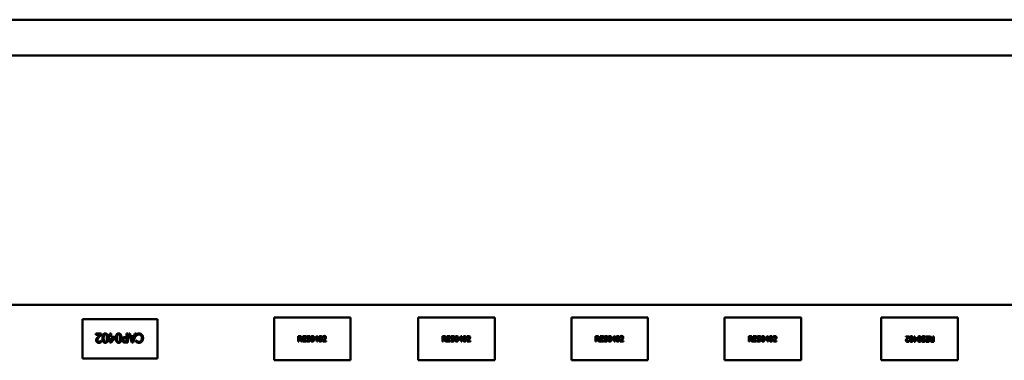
# Model space of a CAD drawing. Header units: inches. Extents: x -32 to 29.2, y -14.4 to 22.6.
# Tile 115 of 256: x -7.579 to -7.027, y -3.485 to -3.293. Entities that reach past the tile are written whole.
import ezdxf

# ---------------------------------------------------------------- set-up
doc = ezdxf.new("R2010")
doc.units = ezdxf.units.IN
doc.header["$MEASUREMENT"] = 0
doc.layers.add('Visible (ANSI)', color=7, linetype='Continuous', lineweight=50)

msp = doc.modelspace()

# ---------------------------------------------------------------- linework, layer by layer
at = {"layer": 'Visible (ANSI)'}
for p, q in [((-16.01288, -3.2934), (-5.02537, -3.2934)), ((-5.02537, -3.3134), (-16.01288, -3.3134)), ((-27.8004, -3.4534), (-5.02537, -3.4534)), ((-7.4366, -3.46057), (-7.3936, -3.46057)), ((-7.4366, -3.48457), (-7.4366, -3.46057)), ((-7.3936, -3.46057), (-7.3936, -3.48457)), ((-7.3556, -3.46057), (-7.3126, -3.46057)), ((-7.3556, -3.48457), (-7.3556, -3.46057)), ((-7.3126, -3.46057), (-7.3126, -3.48457)), ((-7.2696, -3.46057), (-7.2266, -3.46057)), ((-7.2696, -3.48457), (-7.2696, -3.46057)), ((-7.2266, -3.46057), (-7.2266, -3.48457)), ((-7.1836, -3.46057), (-7.1406, -3.46057)), ((-7.1836, -3.48457), (-7.1836, -3.46057)), ((-7.1406, -3.46057), (-7.1406, -3.48457)), ((-7.0956, -3.48457), (-7.0956, -3.46057)), ((-7.0956, -3.46057), (-7.0526, -3.46057)), ((-7.0526, -3.46057), (-7.0526, -3.48457)), ((-7.5441, -3.48357), (-7.5441, -3.46157)), ((-7.5441, -3.46157), (-7.5021, -3.46157)), ((-7.5021, -3.46157), (-7.5021, -3.48357)), ((-7.53669, -3.46962), (-7.5336, -3.46962)), ((-7.53669, -3.4702), (-7.53669, -3.46962)), ((-7.53423, -3.4702), (-7.53669, -3.4702)), ((-7.5336, -3.46962), (-7.5336, -3.47033)), ((-7.52932, -3.47134), (-7.52872, -3.47134)), ((-7.52932, -3.47188), (-7.52932, -3.47134)), ((-7.52872, -3.47188), (-7.52932, -3.47188)), ((-7.52872, -3.46962), (-7.52808, -3.46962)), ((-7.52872, -3.47134), (-7.52872, -3.46962)), ((-7.52872, -3.47462), (-7.52872, -3.47188)), ((-7.52587, -3.47205), (-7.52811, -3.47462)), ((-7.52808, -3.46962), (-7.52808, -3.47134)), ((-7.52808, -3.47134), (-7.52587, -3.47134)), ((-7.52808, -3.47188), (-7.52808, -3.47383)), ((-7.5264, -3.47188), (-7.52808, -3.47188)), ((-7.52808, -3.47383), (-7.5264, -3.47188)), ((-7.52587, -3.47134), (-7.52587, -3.47205)), ((-7.51992, -3.47149), (-7.51936, -3.47149)), ((-7.51936, -3.47205), (-7.51982, -3.47205)), ((-7.51936, -3.46962), (-7.5187, -3.46962)), ((-7.51936, -3.47149), (-7.51936, -3.46962)), ((-7.51936, -3.47405), (-7.51936, -3.47205)), ((-7.5187, -3.46962), (-7.5187, -3.47462)), ((-7.51654, -3.47462), (-7.51822, -3.46962)), ((-7.51822, -3.46962), (-7.51752, -3.46962)), ((-7.51752, -3.46962), (-7.51707, -3.47102)), ((-7.51707, -3.47102), (-7.51516, -3.47102)), ((-7.51534, -3.47159), (-7.51689, -3.47159)), ((-7.51689, -3.47159), (-7.51611, -3.47394)), ((-7.51611, -3.47394), (-7.51534, -3.47159)), ((-7.51403, -3.46962), (-7.51572, -3.47462)), ((-7.51516, -3.47102), (-7.51471, -3.46962)), ((-7.51471, -3.46962), (-7.51403, -3.46962)), ((-7.51395, -3.47076), (-7.51395, -3.46996)), ((-7.5139, -3.47076), (-7.51395, -3.47076)), ((-7.42303, -3.471), (-7.42226, -3.471)), ((-7.42303, -3.474), (-7.42303, -3.471)), ((-7.42224, -3.47134), (-7.42264, -3.47134)), ((-7.42264, -3.47134), (-7.42264, -3.47247)), ((-7.42047, -3.474), (-7.42047, -3.471)), ((-7.42047, -3.471), (-7.4186, -3.471)), ((-7.4186, -3.47135), (-7.42008, -3.47135)), ((-7.42008, -3.47135), (-7.42008, -3.47217)), ((-7.42008, -3.47217), (-7.4187, -3.47217)), ((-7.4187, -3.47217), (-7.4187, -3.47253)), ((-7.4186, -3.471), (-7.4186, -3.47135)), ((-7.41639, -3.47161), (-7.41641, -3.47161)), ((-7.41639, -3.47114), (-7.41639, -3.47161)), ((-7.41384, -3.47254), (-7.41249, -3.471)), ((-7.41251, -3.47147), (-7.41352, -3.47264)), ((-7.41251, -3.47264), (-7.41251, -3.47147)), ((-7.41249, -3.471), (-7.41212, -3.471)), ((-7.41212, -3.471), (-7.41212, -3.47264)), ((-7.40913, -3.47154), (-7.40913, -3.47111)), ((-7.40911, -3.47154), (-7.40913, -3.47154)), ((-7.34203, -3.471), (-7.34126, -3.471)), ((-7.34203, -3.474), (-7.34203, -3.471)), ((-7.34124, -3.47134), (-7.34164, -3.47134)), ((-7.34164, -3.47134), (-7.34164, -3.47247)), ((-7.33947, -3.474), (-7.33947, -3.471)), ((-7.33947, -3.471), (-7.3376, -3.471)), ((-7.3376, -3.47135), (-7.33908, -3.47135)), ((-7.33908, -3.47135), (-7.33908, -3.47217)), ((-7.33908, -3.47217), (-7.3377, -3.47217)), ((-7.3377, -3.47217), (-7.3377, -3.47253)), ((-7.3376, -3.471), (-7.3376, -3.47135)), ((-7.33539, -3.47161), (-7.33541, -3.47161)), ((-7.33539, -3.47114), (-7.33539, -3.47161)), ((-7.33284, -3.47254), (-7.33149, -3.471)), ((-7.33151, -3.47147), (-7.33252, -3.47264)), ((-7.33151, -3.47264), (-7.33151, -3.47147)), ((-7.33149, -3.471), (-7.33112, -3.471)), ((-7.33112, -3.471), (-7.33112, -3.47264)), ((-7.32813, -3.47154), (-7.32813, -3.47111)), ((-7.32811, -3.47154), (-7.32813, -3.47154)), ((-7.25603, -3.471), (-7.25526, -3.471)), ((-7.25603, -3.474), (-7.25603, -3.471)), ((-7.25524, -3.47134), (-7.25564, -3.47134)), ((-7.25564, -3.47134), (-7.25564, -3.47247)), ((-7.25347, -3.474), (-7.25347, -3.471)), ((-7.25347, -3.471), (-7.2516, -3.471)), ((-7.2516, -3.47135), (-7.25308, -3.47135)), ((-7.25308, -3.47135), (-7.25308, -3.47217)), ((-7.25308, -3.47217), (-7.2517, -3.47217)), ((-7.2517, -3.47217), (-7.2517, -3.47253)), ((-7.2516, -3.471), (-7.2516, -3.47135)), ((-7.24939, -3.47161), (-7.24941, -3.47161)), ((-7.24939, -3.47114), (-7.24939, -3.47161)), ((-7.24684, -3.47254), (-7.24549, -3.471)), ((-7.24551, -3.47147), (-7.24652, -3.47264)), ((-7.24551, -3.47264), (-7.24551, -3.47147)), ((-7.24549, -3.471), (-7.24512, -3.471)), ((-7.24512, -3.471), (-7.24512, -3.47264)), ((-7.24213, -3.47154), (-7.24213, -3.47111)), ((-7.24211, -3.47154), (-7.24213, -3.47154)), ((-7.17003, -3.471), (-7.16926, -3.471)), ((-7.17003, -3.474), (-7.17003, -3.471)), ((-7.16924, -3.47134), (-7.16964, -3.47134)), ((-7.16964, -3.47134), (-7.16964, -3.47247)), ((-7.16747, -3.474), (-7.16747, -3.471)), ((-7.16747, -3.471), (-7.1656, -3.471)), ((-7.1656, -3.47135), (-7.16708, -3.47135)), ((-7.16708, -3.47135), (-7.16708, -3.47217)), ((-7.16708, -3.47217), (-7.1657, -3.47217)), ((-7.1657, -3.47217), (-7.1657, -3.47253)), ((-7.1656, -3.471), (-7.1656, -3.47135)), ((-7.16339, -3.47161), (-7.16341, -3.47161)), ((-7.16339, -3.47114), (-7.16339, -3.47161)), ((-7.16084, -3.47254), (-7.15949, -3.471)), ((-7.15951, -3.47147), (-7.16052, -3.47264)), ((-7.15951, -3.47264), (-7.15951, -3.47147)), ((-7.15949, -3.471), (-7.15912, -3.471)), ((-7.15912, -3.471), (-7.15912, -3.47264)), ((-7.15613, -3.47154), (-7.15613, -3.47111)), ((-7.15611, -3.47154), (-7.15613, -3.47154)), ((-7.08186, -3.47114), (-7.08001, -3.47114)), ((-7.08186, -3.47149), (-7.08186, -3.47114)), ((-7.08039, -3.47149), (-7.08186, -3.47149)), ((-7.08001, -3.47114), (-7.08001, -3.47157)), ((-7.07744, -3.47217), (-7.07708, -3.47217)), ((-7.07744, -3.4725), (-7.07744, -3.47217)), ((-7.07708, -3.47114), (-7.07669, -3.47114)), ((-7.07708, -3.47217), (-7.07708, -3.47114)), ((-7.07669, -3.47114), (-7.07669, -3.47217)), ((-7.07669, -3.47217), (-7.07537, -3.47217)), ((-7.07537, -3.47217), (-7.07537, -3.4726)), ((-7.0709, -3.47182), (-7.07092, -3.47182)), ((-7.0709, -3.47132), (-7.0709, -3.47182)), ((-7.07061, -3.4715), (-7.07061, -3.47114)), ((-7.07061, -3.47114), (-7.06873, -3.47114)), ((-7.06913, -3.4715), (-7.07061, -3.4715)), ((-7.06913, -3.47261), (-7.06913, -3.4715)), ((-7.06873, -3.47114), (-7.06873, -3.47414)), ((-7.06849, -3.47114), (-7.06797, -3.47114)), ((-7.06742, -3.47245), (-7.06849, -3.47114)), ((-7.06797, -3.47114), (-7.06703, -3.47234)), ((-7.06703, -3.47234), (-7.06657, -3.47234)), ((-7.06657, -3.47114), (-7.06617, -3.47114)), ((-7.06657, -3.47234), (-7.06657, -3.47114)), ((-7.06617, -3.47114), (-7.06617, -3.47414)), ((-7.53375, -3.47372), (-7.53371, -3.47372)), ((-7.53371, -3.47372), (-7.53371, -3.47443)), ((-7.52811, -3.47462), (-7.52872, -3.47462)), ((-7.5187, -3.47462), (-7.51995, -3.47462)), ((-7.51991, -3.47405), (-7.51936, -3.47405)), ((-7.51572, -3.47462), (-7.51654, -3.47462)), ((-7.51395, -3.47429), (-7.51395, -3.47349)), ((-7.51395, -3.47349), (-7.5139, -3.47349)), ((-7.42264, -3.474), (-7.42303, -3.474)), ((-7.42264, -3.47247), (-7.42229, -3.47247)), ((-7.42264, -3.4728), (-7.42264, -3.474)), ((-7.42218, -3.4728), (-7.42264, -3.4728)), ((-7.42123, -3.474), (-7.42218, -3.4728)), ((-7.42178, -3.47269), (-7.42071, -3.474)), ((-7.42071, -3.474), (-7.42123, -3.474)), ((-7.4186, -3.474), (-7.42047, -3.474)), ((-7.42008, -3.47253), (-7.42008, -3.47364)), ((-7.4187, -3.47253), (-7.42008, -3.47253)), ((-7.42008, -3.47364), (-7.4186, -3.47364)), ((-7.4186, -3.47364), (-7.4186, -3.474)), ((-7.41831, -3.47382), (-7.41831, -3.47332)), ((-7.41831, -3.47332), (-7.41828, -3.47332)), ((-7.41384, -3.47297), (-7.41384, -3.47254)), ((-7.41251, -3.47297), (-7.41384, -3.47297)), ((-7.41352, -3.47264), (-7.41251, -3.47264)), ((-7.41251, -3.474), (-7.41251, -3.47297)), ((-7.41212, -3.474), (-7.41251, -3.474)), ((-7.41212, -3.47264), (-7.41177, -3.47264)), ((-7.41212, -3.47297), (-7.41212, -3.474)), ((-7.41177, -3.47297), (-7.41212, -3.47297)), ((-7.41177, -3.47264), (-7.41177, -3.47297)), ((-7.40919, -3.474), (-7.40919, -3.47357)), ((-7.40734, -3.474), (-7.40919, -3.474)), ((-7.40882, -3.47365), (-7.40734, -3.47365)), ((-7.40734, -3.47365), (-7.40734, -3.474)), ((-7.34164, -3.474), (-7.34203, -3.474)), ((-7.34164, -3.47247), (-7.34129, -3.47247)), ((-7.34164, -3.4728), (-7.34164, -3.474)), ((-7.34118, -3.4728), (-7.34164, -3.4728)), ((-7.34023, -3.474), (-7.34118, -3.4728)), ((-7.34078, -3.47269), (-7.33971, -3.474)), ((-7.33971, -3.474), (-7.34023, -3.474)), ((-7.3376, -3.474), (-7.33947, -3.474)), ((-7.33908, -3.47253), (-7.33908, -3.47364)), ((-7.3377, -3.47253), (-7.33908, -3.47253)), ((-7.33908, -3.47364), (-7.3376, -3.47364)), ((-7.3376, -3.47364), (-7.3376, -3.474)), ((-7.33731, -3.47382), (-7.33731, -3.47332)), ((-7.33731, -3.47332), (-7.33728, -3.47332)), ((-7.33284, -3.47297), (-7.33284, -3.47254)), ((-7.33151, -3.47297), (-7.33284, -3.47297)), ((-7.33252, -3.47264), (-7.33151, -3.47264)), ((-7.33151, -3.474), (-7.33151, -3.47297)), ((-7.33112, -3.474), (-7.33151, -3.474)), ((-7.33112, -3.47264), (-7.33077, -3.47264)), ((-7.33112, -3.47297), (-7.33112, -3.474)), ((-7.33077, -3.47297), (-7.33112, -3.47297)), ((-7.33077, -3.47264), (-7.33077, -3.47297)), ((-7.32819, -3.474), (-7.32819, -3.47357)), ((-7.32634, -3.474), (-7.32819, -3.474)), ((-7.32782, -3.47365), (-7.32634, -3.47365)), ((-7.32634, -3.47365), (-7.32634, -3.474)), ((-7.25564, -3.474), (-7.25603, -3.474)), ((-7.25564, -3.47247), (-7.25529, -3.47247)), ((-7.25564, -3.4728), (-7.25564, -3.474)), ((-7.25518, -3.4728), (-7.25564, -3.4728)), ((-7.25423, -3.474), (-7.25518, -3.4728)), ((-7.25478, -3.47269), (-7.25371, -3.474)), ((-7.25371, -3.474), (-7.25423, -3.474)), ((-7.2516, -3.474), (-7.25347, -3.474)), ((-7.25308, -3.47253), (-7.25308, -3.47364)), ((-7.2517, -3.47253), (-7.25308, -3.47253)), ((-7.25308, -3.47364), (-7.2516, -3.47364)), ((-7.2516, -3.47364), (-7.2516, -3.474)), ((-7.25131, -3.47382), (-7.25131, -3.47332)), ((-7.25131, -3.47332), (-7.25128, -3.47332)), ((-7.24684, -3.47297), (-7.24684, -3.47254)), ((-7.24551, -3.47297), (-7.24684, -3.47297)), ((-7.24652, -3.47264), (-7.24551, -3.47264)), ((-7.24551, -3.474), (-7.24551, -3.47297)), ((-7.24512, -3.474), (-7.24551, -3.474)), ((-7.24512, -3.47264), (-7.24477, -3.47264)), ((-7.24512, -3.47297), (-7.24512, -3.474)), ((-7.24477, -3.47297), (-7.24512, -3.47297)), ((-7.24477, -3.47264), (-7.24477, -3.47297)), ((-7.24219, -3.474), (-7.24219, -3.47357)), ((-7.24034, -3.474), (-7.24219, -3.474)), ((-7.24182, -3.47365), (-7.24034, -3.47365)), ((-7.24034, -3.47365), (-7.24034, -3.474)), ((-7.16964, -3.474), (-7.17003, -3.474)), ((-7.16964, -3.47247), (-7.16929, -3.47247)), ((-7.16964, -3.4728), (-7.16964, -3.474)), ((-7.16918, -3.4728), (-7.16964, -3.4728)), ((-7.16823, -3.474), (-7.16918, -3.4728)), ((-7.16878, -3.47269), (-7.16771, -3.474)), ((-7.16771, -3.474), (-7.16823, -3.474)), ((-7.1656, -3.474), (-7.16747, -3.474)), ((-7.16708, -3.47253), (-7.16708, -3.47364)), ((-7.1657, -3.47253), (-7.16708, -3.47253)), ((-7.16708, -3.47364), (-7.1656, -3.47364)), ((-7.1656, -3.47364), (-7.1656, -3.474)), ((-7.16531, -3.47382), (-7.16531, -3.47332)), ((-7.16531, -3.47332), (-7.16528, -3.47332)), ((-7.16084, -3.47297), (-7.16084, -3.47254)), ((-7.15951, -3.47297), (-7.16084, -3.47297)), ((-7.16052, -3.47264), (-7.15951, -3.47264)), ((-7.15951, -3.474), (-7.15951, -3.47297)), ((-7.15912, -3.474), (-7.15951, -3.474)), ((-7.15912, -3.47264), (-7.15877, -3.47264)), ((-7.15912, -3.47297), (-7.15912, -3.474)), ((-7.15877, -3.47297), (-7.15912, -3.47297)), ((-7.15877, -3.47264), (-7.15877, -3.47297)), ((-7.15619, -3.474), (-7.15619, -3.47357)), ((-7.15434, -3.474), (-7.15619, -3.474)), ((-7.15582, -3.47365), (-7.15434, -3.47365)), ((-7.15434, -3.47365), (-7.15434, -3.474)), ((-7.08009, -3.4736), (-7.08007, -3.4736)), ((-7.08007, -3.4736), (-7.08007, -3.47403)), ((-7.07708, -3.4725), (-7.07744, -3.4725)), ((-7.07708, -3.47414), (-7.07708, -3.4725)), ((-7.07671, -3.47414), (-7.07708, -3.47414)), ((-7.07537, -3.4726), (-7.07671, -3.47414)), ((-7.07669, -3.4725), (-7.07669, -3.47367)), ((-7.07568, -3.4725), (-7.07669, -3.4725)), ((-7.07669, -3.47367), (-7.07568, -3.4725)), ((-7.07282, -3.47353), (-7.07279, -3.47353)), ((-7.07282, -3.474), (-7.07282, -3.47353)), ((-7.07061, -3.47414), (-7.07061, -3.47379)), ((-7.07061, -3.47379), (-7.06913, -3.47379)), ((-7.06873, -3.47414), (-7.07061, -3.47414)), ((-7.07051, -3.47297), (-7.07051, -3.47261)), ((-7.07051, -3.47261), (-7.06913, -3.47261)), ((-7.06913, -3.47297), (-7.07051, -3.47297)), ((-7.06913, -3.47379), (-7.06913, -3.47297)), ((-7.06696, -3.4738), (-7.06657, -3.4738)), ((-7.06617, -3.47414), (-7.06694, -3.47414)), ((-7.06657, -3.47267), (-7.06692, -3.47267)), ((-7.06657, -3.4738), (-7.06657, -3.47267)), ((-7.5021, -3.48357), (-7.5441, -3.48357)), ((-7.3936, -3.48457), (-7.4366, -3.48457)), ((-7.3126, -3.48457), (-7.3556, -3.48457)), ((-7.2266, -3.48457), (-7.2696, -3.48457)), ((-7.1406, -3.48457), (-7.1836, -3.48457)), ((-7.0526, -3.48457), (-7.0956, -3.48457))]:
    msp.add_line(p, q, dxfattribs=at)
for points in [[(-7.53648, -3.47336), (-7.53648, -3.47306), (-7.53634, -3.47257), (-7.53622, -3.47235)], [(-7.53622, -3.47235), (-7.5361, -3.47214), (-7.53575, -3.47171), (-7.53555, -3.4715)], [(-7.53481, -3.47154), (-7.53538, -3.47216), (-7.5358, -3.47292), (-7.5358, -3.47332)], [(-7.53555, -3.4715), (-7.53524, -3.47116), (-7.53446, -3.47042), (-7.53423, -3.4702)], [(-7.5336, -3.47033), (-7.53394, -3.47064), (-7.53453, -3.47122), (-7.53481, -3.47154)], [(-7.53296, -3.47212), (-7.53296, -3.47078), (-7.53218, -3.46952), (-7.53137, -3.46952)], [(-7.53137, -3.47472), (-7.53219, -3.47472), (-7.53296, -3.47343), (-7.53296, -3.47212)], [(-7.5321, -3.4706), (-7.5322, -3.47085), (-7.53228, -3.47161), (-7.53228, -3.47212)], [(-7.53228, -3.47212), (-7.53228, -3.47264), (-7.5322, -3.4734), (-7.5321, -3.47365)], [(-7.53137, -3.47007), (-7.53164, -3.47007), (-7.532, -3.47034), (-7.5321, -3.4706)], [(-7.53137, -3.46952), (-7.53054, -3.46952), (-7.52977, -3.4708), (-7.52977, -3.47212)], [(-7.53062, -3.47061), (-7.53071, -3.47035), (-7.53108, -3.47007), (-7.53137, -3.47007)], [(-7.52977, -3.47212), (-7.52977, -3.47347), (-7.53055, -3.47472), (-7.53137, -3.47472)], [(-7.53045, -3.47212), (-7.53045, -3.47159), (-7.53051, -3.47089), (-7.53062, -3.47061)], [(-7.53062, -3.47364), (-7.53052, -3.47339), (-7.53045, -3.47261), (-7.53045, -3.47212)], [(-7.52546, -3.47212), (-7.52546, -3.47078), (-7.52468, -3.46952), (-7.52386, -3.46952)], [(-7.52386, -3.47472), (-7.52469, -3.47472), (-7.52546, -3.47343), (-7.52546, -3.47212)], [(-7.5246, -3.4706), (-7.5247, -3.47085), (-7.52478, -3.47161), (-7.52478, -3.47212)], [(-7.52478, -3.47212), (-7.52478, -3.47264), (-7.5247, -3.4734), (-7.5246, -3.47365)], [(-7.52386, -3.47007), (-7.52414, -3.47007), (-7.5245, -3.47034), (-7.5246, -3.4706)], [(-7.52386, -3.46952), (-7.52304, -3.46952), (-7.52226, -3.4708), (-7.52226, -3.47212)], [(-7.52311, -3.47061), (-7.52321, -3.47035), (-7.52357, -3.47007), (-7.52386, -3.47007)], [(-7.52226, -3.47212), (-7.52226, -3.47347), (-7.52304, -3.47472), (-7.52386, -3.47472)], [(-7.52312, -3.47364), (-7.52302, -3.47339), (-7.52294, -3.47261), (-7.52294, -3.47212)], [(-7.52294, -3.47212), (-7.52294, -3.47159), (-7.52301, -3.47089), (-7.52311, -3.47061)], [(-7.52186, -3.47312), (-7.52186, -3.47279), (-7.52163, -3.47221), (-7.52142, -3.47201)], [(-7.52142, -3.47201), (-7.52116, -3.47175), (-7.52046, -3.47149), (-7.51992, -3.47149)], [(-7.52088, -3.47235), (-7.52103, -3.4725), (-7.52116, -3.47286), (-7.52116, -3.4731)], [(-7.51982, -3.47205), (-7.52022, -3.47205), (-7.52072, -3.47218), (-7.52088, -3.47235)], [(-7.51395, -3.46996), (-7.51379, -3.46989), (-7.51349, -3.46975), (-7.51329, -3.46968)], [(-7.51337, -3.47036), (-7.51356, -3.47046), (-7.51383, -3.47068), (-7.5139, -3.47076)], [(-7.5124, -3.47011), (-7.51269, -3.47011), (-7.51318, -3.47025), (-7.51337, -3.47036)], [(-7.51329, -3.46968), (-7.51307, -3.46961), (-7.5127, -3.46953), (-7.5124, -3.46953)], [(-7.5124, -3.46953), (-7.51191, -3.46953), (-7.51109, -3.46986), (-7.51079, -3.47019)], [(-7.51131, -3.47061), (-7.51153, -3.47036), (-7.51209, -3.47011), (-7.5124, -3.47011)], [(-7.51085, -3.47212), (-7.51085, -3.47161), (-7.5111, -3.47086), (-7.51131, -3.47061)], [(-7.5113, -3.47363), (-7.51109, -3.47338), (-7.51085, -3.4726), (-7.51085, -3.47212)], [(-7.51079, -3.47019), (-7.51049, -3.47052), (-7.51016, -3.47149), (-7.51016, -3.47212)], [(-7.51016, -3.47212), (-7.51016, -3.47275), (-7.51048, -3.47368), (-7.51078, -3.47402)], [(-7.42229, -3.47247), (-7.42211, -3.47247), (-7.42184, -3.47241), (-7.42174, -3.47231)], [(-7.42226, -3.471), (-7.422, -3.471), (-7.42166, -3.47105), (-7.4215, -3.47115)], [(-7.42176, -3.47144), (-7.42185, -3.47139), (-7.42207, -3.47134), (-7.42224, -3.47134)], [(-7.42116, -3.47181), (-7.42116, -3.47214), (-7.42149, -3.47258), (-7.42178, -3.47269)], [(-7.42157, -3.47184), (-7.42157, -3.47171), (-7.42167, -3.47151), (-7.42176, -3.47144)], [(-7.42174, -3.47231), (-7.42166, -3.47223), (-7.42157, -3.472), (-7.42157, -3.47184)], [(-7.4215, -3.47115), (-7.42134, -3.47126), (-7.42116, -3.47158), (-7.42116, -3.47181)], [(-7.41829, -3.4718), (-7.41829, -3.47144), (-7.41772, -3.47094), (-7.41728, -3.47094)], [(-7.41809, -3.47234), (-7.41818, -3.47224), (-7.41829, -3.47198), (-7.41829, -3.4718)], [(-7.4176, -3.47261), (-7.41775, -3.47257), (-7.418, -3.47244), (-7.41809, -3.47234)], [(-7.41725, -3.47129), (-7.41753, -3.47129), (-7.41787, -3.47155), (-7.41787, -3.47176)], [(-7.41787, -3.47176), (-7.41787, -3.47195), (-7.41767, -3.47218), (-7.41748, -3.47223)], [(-7.41748, -3.47223), (-7.41735, -3.47226), (-7.41699, -3.47235), (-7.41686, -3.47238)], [(-7.41728, -3.47094), (-7.41703, -3.47094), (-7.41658, -3.47104), (-7.41639, -3.47114)], [(-7.41641, -3.47161), (-7.41656, -3.47148), (-7.41701, -3.47129), (-7.41725, -3.47129)], [(-7.416, -3.4725), (-7.416, -3.47169), (-7.41553, -3.47094), (-7.41504, -3.47094)], [(-7.41549, -3.47158), (-7.41555, -3.47174), (-7.41559, -3.4722), (-7.41559, -3.4725)], [(-7.41504, -3.47127), (-7.41521, -3.47127), (-7.41542, -3.47143), (-7.41549, -3.47158)], [(-7.41504, -3.47094), (-7.41455, -3.47094), (-7.41408, -3.47171), (-7.41408, -3.4725)], [(-7.4146, -3.47158), (-7.41466, -3.47143), (-7.41487, -3.47127), (-7.41504, -3.47127)], [(-7.41449, -3.4725), (-7.41449, -3.47219), (-7.41454, -3.47173), (-7.4146, -3.47158)], [(-7.4115, -3.4725), (-7.4115, -3.47169), (-7.41103, -3.47094), (-7.41054, -3.47094)], [(-7.41098, -3.47158), (-7.41104, -3.47174), (-7.41109, -3.4722), (-7.41109, -3.4725)], [(-7.41054, -3.47127), (-7.4107, -3.47127), (-7.41092, -3.47143), (-7.41098, -3.47158)], [(-7.41054, -3.47094), (-7.41004, -3.47094), (-7.40958, -3.47171), (-7.40958, -3.4725)], [(-7.4101, -3.47158), (-7.41016, -3.47143), (-7.41037, -3.47127), (-7.41054, -3.47127)], [(-7.40999, -3.4725), (-7.40999, -3.47219), (-7.41004, -3.47173), (-7.4101, -3.47158)], [(-7.40913, -3.47111), (-7.40901, -3.47105), (-7.40856, -3.47093), (-7.40836, -3.47093)], [(-7.40882, -3.47138), (-7.4089, -3.47141), (-7.40906, -3.47151), (-7.40911, -3.47154)], [(-7.40839, -3.47128), (-7.4085, -3.47128), (-7.40872, -3.47133), (-7.40882, -3.47138)], [(-7.40847, -3.47285), (-7.40813, -3.47247), (-7.40788, -3.47202), (-7.40788, -3.47178)], [(-7.40803, -3.4714), (-7.4081, -3.47134), (-7.40828, -3.47128), (-7.40839, -3.47128)], [(-7.40836, -3.47093), (-7.40794, -3.47093), (-7.40747, -3.47138), (-7.40747, -3.47176)], [(-7.40788, -3.47178), (-7.40788, -3.47165), (-7.40795, -3.47146), (-7.40803, -3.4714)], [(-7.40762, -3.47236), (-7.4077, -3.47249), (-7.40791, -3.47275), (-7.40803, -3.47287)], [(-7.40747, -3.47176), (-7.40747, -3.47193), (-7.40755, -3.47223), (-7.40762, -3.47236)], [(-7.34129, -3.47247), (-7.34111, -3.47247), (-7.34084, -3.47241), (-7.34074, -3.47231)], [(-7.34126, -3.471), (-7.341, -3.471), (-7.34066, -3.47105), (-7.3405, -3.47115)], [(-7.34076, -3.47144), (-7.34085, -3.47139), (-7.34107, -3.47134), (-7.34124, -3.47134)], [(-7.34016, -3.47181), (-7.34016, -3.47214), (-7.34049, -3.47258), (-7.34078, -3.47269)], [(-7.34057, -3.47184), (-7.34057, -3.47171), (-7.34067, -3.47151), (-7.34076, -3.47144)], [(-7.34074, -3.47231), (-7.34066, -3.47223), (-7.34057, -3.472), (-7.34057, -3.47184)], [(-7.3405, -3.47115), (-7.34034, -3.47126), (-7.34016, -3.47158), (-7.34016, -3.47181)], [(-7.33729, -3.4718), (-7.33729, -3.47144), (-7.33672, -3.47094), (-7.33628, -3.47094)], [(-7.33709, -3.47234), (-7.33718, -3.47224), (-7.33729, -3.47198), (-7.33729, -3.4718)], [(-7.3366, -3.47261), (-7.33675, -3.47257), (-7.337, -3.47244), (-7.33709, -3.47234)], [(-7.33625, -3.47129), (-7.33653, -3.47129), (-7.33687, -3.47155), (-7.33687, -3.47176)], [(-7.33687, -3.47176), (-7.33687, -3.47195), (-7.33667, -3.47218), (-7.33648, -3.47223)], [(-7.33648, -3.47223), (-7.33635, -3.47226), (-7.33599, -3.47235), (-7.33586, -3.47238)], [(-7.33628, -3.47094), (-7.33603, -3.47094), (-7.33558, -3.47104), (-7.33539, -3.47114)], [(-7.33541, -3.47161), (-7.33556, -3.47148), (-7.33601, -3.47129), (-7.33625, -3.47129)], [(-7.335, -3.4725), (-7.335, -3.47169), (-7.33453, -3.47094), (-7.33404, -3.47094)], [(-7.33449, -3.47158), (-7.33455, -3.47174), (-7.33459, -3.4722), (-7.33459, -3.4725)], [(-7.33404, -3.47127), (-7.33421, -3.47127), (-7.33442, -3.47143), (-7.33449, -3.47158)], [(-7.33404, -3.47094), (-7.33355, -3.47094), (-7.33308, -3.47171), (-7.33308, -3.4725)], [(-7.3336, -3.47158), (-7.33366, -3.47143), (-7.33387, -3.47127), (-7.33404, -3.47127)], [(-7.33349, -3.4725), (-7.33349, -3.47219), (-7.33354, -3.47173), (-7.3336, -3.47158)], [(-7.3305, -3.4725), (-7.3305, -3.47169), (-7.33003, -3.47094), (-7.32954, -3.47094)], [(-7.32998, -3.47158), (-7.33004, -3.47174), (-7.33009, -3.4722), (-7.33009, -3.4725)], [(-7.32954, -3.47127), (-7.3297, -3.47127), (-7.32992, -3.47143), (-7.32998, -3.47158)], [(-7.32954, -3.47094), (-7.32904, -3.47094), (-7.32858, -3.47171), (-7.32858, -3.4725)], [(-7.3291, -3.47158), (-7.32916, -3.47143), (-7.32937, -3.47127), (-7.32954, -3.47127)], [(-7.32899, -3.4725), (-7.32899, -3.47219), (-7.32904, -3.47173), (-7.3291, -3.47158)], [(-7.32813, -3.47111), (-7.32801, -3.47105), (-7.32756, -3.47093), (-7.32736, -3.47093)], [(-7.32782, -3.47138), (-7.3279, -3.47141), (-7.32806, -3.47151), (-7.32811, -3.47154)], [(-7.32739, -3.47128), (-7.3275, -3.47128), (-7.32772, -3.47133), (-7.32782, -3.47138)], [(-7.32747, -3.47285), (-7.32713, -3.47247), (-7.32688, -3.47202), (-7.32688, -3.47178)], [(-7.32703, -3.4714), (-7.3271, -3.47134), (-7.32728, -3.47128), (-7.32739, -3.47128)], [(-7.32736, -3.47093), (-7.32694, -3.47093), (-7.32647, -3.47138), (-7.32647, -3.47176)], [(-7.32688, -3.47178), (-7.32688, -3.47165), (-7.32695, -3.47146), (-7.32703, -3.4714)], [(-7.32662, -3.47236), (-7.3267, -3.47249), (-7.32691, -3.47275), (-7.32703, -3.47287)], [(-7.32647, -3.47176), (-7.32647, -3.47193), (-7.32655, -3.47223), (-7.32662, -3.47236)], [(-7.25529, -3.47247), (-7.25511, -3.47247), (-7.25484, -3.47241), (-7.25474, -3.47231)], [(-7.25526, -3.471), (-7.255, -3.471), (-7.25466, -3.47105), (-7.2545, -3.47115)], [(-7.25476, -3.47144), (-7.25485, -3.47139), (-7.25507, -3.47134), (-7.25524, -3.47134)], [(-7.25416, -3.47181), (-7.25416, -3.47214), (-7.25449, -3.47258), (-7.25478, -3.47269)], [(-7.25457, -3.47184), (-7.25457, -3.47171), (-7.25467, -3.47151), (-7.25476, -3.47144)], [(-7.25474, -3.47231), (-7.25466, -3.47223), (-7.25457, -3.472), (-7.25457, -3.47184)], [(-7.2545, -3.47115), (-7.25434, -3.47126), (-7.25416, -3.47158), (-7.25416, -3.47181)], [(-7.25129, -3.4718), (-7.25129, -3.47144), (-7.25072, -3.47094), (-7.25028, -3.47094)], [(-7.25109, -3.47234), (-7.25118, -3.47224), (-7.25129, -3.47198), (-7.25129, -3.4718)], [(-7.2506, -3.47261), (-7.25075, -3.47257), (-7.251, -3.47244), (-7.25109, -3.47234)], [(-7.25025, -3.47129), (-7.25053, -3.47129), (-7.25087, -3.47155), (-7.25087, -3.47176)], [(-7.25087, -3.47176), (-7.25087, -3.47195), (-7.25067, -3.47218), (-7.25048, -3.47223)], [(-7.25048, -3.47223), (-7.25035, -3.47226), (-7.24999, -3.47235), (-7.24986, -3.47238)], [(-7.25028, -3.47094), (-7.25003, -3.47094), (-7.24958, -3.47104), (-7.24939, -3.47114)], [(-7.24941, -3.47161), (-7.24956, -3.47148), (-7.25001, -3.47129), (-7.25025, -3.47129)], [(-7.249, -3.4725), (-7.249, -3.47169), (-7.24853, -3.47094), (-7.24804, -3.47094)], [(-7.24849, -3.47158), (-7.24855, -3.47174), (-7.24859, -3.4722), (-7.24859, -3.4725)], [(-7.24804, -3.47127), (-7.24821, -3.47127), (-7.24842, -3.47143), (-7.24849, -3.47158)], [(-7.24804, -3.47094), (-7.24755, -3.47094), (-7.24708, -3.47171), (-7.24708, -3.4725)], [(-7.2476, -3.47158), (-7.24766, -3.47143), (-7.24787, -3.47127), (-7.24804, -3.47127)], [(-7.24749, -3.4725), (-7.24749, -3.47219), (-7.24754, -3.47173), (-7.2476, -3.47158)], [(-7.2445, -3.4725), (-7.2445, -3.47169), (-7.24403, -3.47094), (-7.24354, -3.47094)], [(-7.24398, -3.47158), (-7.24404, -3.47174), (-7.24409, -3.4722), (-7.24409, -3.4725)], [(-7.24354, -3.47127), (-7.2437, -3.47127), (-7.24392, -3.47143), (-7.24398, -3.47158)], [(-7.24354, -3.47094), (-7.24304, -3.47094), (-7.24258, -3.47171), (-7.24258, -3.4725)], [(-7.2431, -3.47158), (-7.24316, -3.47143), (-7.24337, -3.47127), (-7.24354, -3.47127)], [(-7.24299, -3.4725), (-7.24299, -3.47219), (-7.24304, -3.47173), (-7.2431, -3.47158)], [(-7.24213, -3.47111), (-7.24201, -3.47105), (-7.24156, -3.47093), (-7.24136, -3.47093)], [(-7.24182, -3.47138), (-7.2419, -3.47141), (-7.24206, -3.47151), (-7.24211, -3.47154)], [(-7.24139, -3.47128), (-7.2415, -3.47128), (-7.24172, -3.47133), (-7.24182, -3.47138)], [(-7.24147, -3.47285), (-7.24113, -3.47247), (-7.24088, -3.47202), (-7.24088, -3.47178)], [(-7.24103, -3.4714), (-7.2411, -3.47134), (-7.24128, -3.47128), (-7.24139, -3.47128)], [(-7.24136, -3.47093), (-7.24094, -3.47093), (-7.24047, -3.47138), (-7.24047, -3.47176)], [(-7.24088, -3.47178), (-7.24088, -3.47165), (-7.24095, -3.47146), (-7.24103, -3.4714)], [(-7.24062, -3.47236), (-7.2407, -3.47249), (-7.24091, -3.47275), (-7.24103, -3.47287)], [(-7.24047, -3.47176), (-7.24047, -3.47193), (-7.24055, -3.47223), (-7.24062, -3.47236)], [(-7.16929, -3.47247), (-7.16911, -3.47247), (-7.16884, -3.47241), (-7.16874, -3.47231)], [(-7.16926, -3.471), (-7.169, -3.471), (-7.16866, -3.47105), (-7.1685, -3.47115)], [(-7.16876, -3.47144), (-7.16885, -3.47139), (-7.16907, -3.47134), (-7.16924, -3.47134)], [(-7.16816, -3.47181), (-7.16816, -3.47214), (-7.16849, -3.47258), (-7.16878, -3.47269)], [(-7.16857, -3.47184), (-7.16857, -3.47171), (-7.16867, -3.47151), (-7.16876, -3.47144)], [(-7.16874, -3.47231), (-7.16866, -3.47223), (-7.16857, -3.472), (-7.16857, -3.47184)], [(-7.1685, -3.47115), (-7.16834, -3.47126), (-7.16816, -3.47158), (-7.16816, -3.47181)], [(-7.16529, -3.4718), (-7.16529, -3.47144), (-7.16472, -3.47094), (-7.16428, -3.47094)], [(-7.16509, -3.47234), (-7.16518, -3.47224), (-7.16529, -3.47198), (-7.16529, -3.4718)], [(-7.1646, -3.47261), (-7.16475, -3.47257), (-7.165, -3.47244), (-7.16509, -3.47234)], [(-7.16425, -3.47129), (-7.16453, -3.47129), (-7.16487, -3.47155), (-7.16487, -3.47176)], [(-7.16487, -3.47176), (-7.16487, -3.47195), (-7.16467, -3.47218), (-7.16448, -3.47223)], [(-7.16448, -3.47223), (-7.16435, -3.47226), (-7.16399, -3.47235), (-7.16386, -3.47238)], [(-7.16428, -3.47094), (-7.16403, -3.47094), (-7.16358, -3.47104), (-7.16339, -3.47114)], [(-7.16341, -3.47161), (-7.16356, -3.47148), (-7.16401, -3.47129), (-7.16425, -3.47129)], [(-7.163, -3.4725), (-7.163, -3.47169), (-7.16253, -3.47094), (-7.16204, -3.47094)], [(-7.16249, -3.47158), (-7.16255, -3.47174), (-7.16259, -3.4722), (-7.16259, -3.4725)], [(-7.16204, -3.47127), (-7.16221, -3.47127), (-7.16242, -3.47143), (-7.16249, -3.47158)], [(-7.16204, -3.47094), (-7.16155, -3.47094), (-7.16108, -3.47171), (-7.16108, -3.4725)], [(-7.1616, -3.47158), (-7.16166, -3.47143), (-7.16187, -3.47127), (-7.16204, -3.47127)], [(-7.16149, -3.4725), (-7.16149, -3.47219), (-7.16154, -3.47173), (-7.1616, -3.47158)], [(-7.1585, -3.4725), (-7.1585, -3.47169), (-7.15803, -3.47094), (-7.15754, -3.47094)], [(-7.15798, -3.47158), (-7.15804, -3.47174), (-7.15809, -3.4722), (-7.15809, -3.4725)], [(-7.15754, -3.47127), (-7.1577, -3.47127), (-7.15792, -3.47143), (-7.15798, -3.47158)], [(-7.15754, -3.47094), (-7.15704, -3.47094), (-7.15658, -3.47171), (-7.15658, -3.4725)], [(-7.1571, -3.47158), (-7.15716, -3.47143), (-7.15737, -3.47127), (-7.15754, -3.47127)], [(-7.15699, -3.4725), (-7.15699, -3.47219), (-7.15704, -3.47173), (-7.1571, -3.47158)], [(-7.15613, -3.47111), (-7.15601, -3.47105), (-7.15556, -3.47093), (-7.15536, -3.47093)], [(-7.15582, -3.47138), (-7.1559, -3.47141), (-7.15606, -3.47151), (-7.15611, -3.47154)], [(-7.15539, -3.47128), (-7.1555, -3.47128), (-7.15572, -3.47133), (-7.15582, -3.47138)], [(-7.15547, -3.47285), (-7.15513, -3.47247), (-7.15488, -3.47202), (-7.15488, -3.47178)], [(-7.15503, -3.4714), (-7.1551, -3.47134), (-7.15528, -3.47128), (-7.15539, -3.47128)], [(-7.15536, -3.47093), (-7.15494, -3.47093), (-7.15447, -3.47138), (-7.15447, -3.47176)], [(-7.15488, -3.47178), (-7.15488, -3.47165), (-7.15495, -3.47146), (-7.15503, -3.4714)], [(-7.15462, -3.47236), (-7.1547, -3.47249), (-7.15491, -3.47275), (-7.15503, -3.47287)], [(-7.15447, -3.47176), (-7.15447, -3.47193), (-7.15455, -3.47223), (-7.15462, -3.47236)], [(-7.08158, -3.47278), (-7.08151, -3.47265), (-7.0813, -3.47239), (-7.08118, -3.47227)], [(-7.08073, -3.47229), (-7.08108, -3.47267), (-7.08133, -3.47312), (-7.08133, -3.47336)], [(-7.08118, -3.47227), (-7.08099, -3.47206), (-7.08053, -3.47162), (-7.08039, -3.47149)], [(-7.08001, -3.47157), (-7.08021, -3.47176), (-7.08056, -3.4721), (-7.08073, -3.47229)], [(-7.07963, -3.47264), (-7.07963, -3.47184), (-7.07916, -3.47108), (-7.07867, -3.47108)], [(-7.07911, -3.47173), (-7.07917, -3.47188), (-7.07922, -3.47233), (-7.07922, -3.47264)], [(-7.07867, -3.47141), (-7.07883, -3.47141), (-7.07905, -3.47157), (-7.07911, -3.47173)], [(-7.07867, -3.47108), (-7.07817, -3.47108), (-7.07771, -3.47185), (-7.07771, -3.47264)], [(-7.07822, -3.47174), (-7.07828, -3.47158), (-7.07849, -3.47141), (-7.07867, -3.47141)], [(-7.07812, -3.47264), (-7.07812, -3.47232), (-7.07815, -3.4719), (-7.07822, -3.47174)], [(-7.07512, -3.47264), (-7.07512, -3.47184), (-7.07465, -3.47108), (-7.07417, -3.47108)], [(-7.07461, -3.47173), (-7.07467, -3.47188), (-7.07471, -3.47233), (-7.07471, -3.47264)], [(-7.07417, -3.47141), (-7.07433, -3.47141), (-7.07455, -3.47157), (-7.07461, -3.47173)], [(-7.07417, -3.47108), (-7.07367, -3.47108), (-7.07321, -3.47185), (-7.07321, -3.47264)], [(-7.07372, -3.47174), (-7.07377, -3.47158), (-7.07399, -3.47141), (-7.07417, -3.47141)], [(-7.07361, -3.47264), (-7.07361, -3.47232), (-7.07365, -3.4719), (-7.07372, -3.47174)], [(-7.07294, -3.472), (-7.07294, -3.47182), (-7.07279, -3.47148), (-7.07266, -3.47136)], [(-7.07234, -3.47276), (-7.07265, -3.47266), (-7.07294, -3.47228), (-7.07294, -3.472)], [(-7.07266, -3.47136), (-7.07252, -3.47123), (-7.07215, -3.47109), (-7.07188, -3.47109)], [(-7.07185, -3.47143), (-7.07218, -3.47143), (-7.07252, -3.47171), (-7.07252, -3.47194)], [(-7.07252, -3.47194), (-7.07252, -3.47212), (-7.07234, -3.47234), (-7.07215, -3.4724)], [(-7.07188, -3.47109), (-7.07155, -3.47109), (-7.0711, -3.47123), (-7.0709, -3.47132)], [(-7.07092, -3.47182), (-7.07112, -3.47164), (-7.07162, -3.47143), (-7.07185, -3.47143)], [(-7.53499, -3.47473), (-7.53569, -3.47473), (-7.53648, -3.47399), (-7.53648, -3.47336)], [(-7.5358, -3.47332), (-7.5358, -3.47353), (-7.53567, -3.47385), (-7.53555, -3.47395)], [(-7.53555, -3.47395), (-7.53544, -3.47405), (-7.53513, -3.47415), (-7.53494, -3.47415)], [(-7.53371, -3.47443), (-7.53392, -3.47453), (-7.53466, -3.47473), (-7.53499, -3.47473)], [(-7.53494, -3.47415), (-7.53476, -3.47415), (-7.5344, -3.47406), (-7.53423, -3.47399)], [(-7.53423, -3.47399), (-7.53409, -3.47393), (-7.53383, -3.47377), (-7.53375, -3.47372)], [(-7.5321, -3.47365), (-7.532, -3.47391), (-7.53165, -3.47417), (-7.53137, -3.47417)], [(-7.53137, -3.47417), (-7.53109, -3.47417), (-7.53073, -3.47391), (-7.53062, -3.47364)], [(-7.5246, -3.47365), (-7.5245, -3.47391), (-7.52414, -3.47417), (-7.52386, -3.47417)], [(-7.52386, -3.47417), (-7.52358, -3.47417), (-7.52322, -3.47391), (-7.52312, -3.47364)], [(-7.52126, -3.47431), (-7.52154, -3.47412), (-7.52186, -3.47353), (-7.52186, -3.47312)], [(-7.51995, -3.47462), (-7.5204, -3.47462), (-7.52102, -3.47448), (-7.52126, -3.47431)], [(-7.52116, -3.4731), (-7.52116, -3.47336), (-7.52099, -3.47374), (-7.5208, -3.47386)], [(-7.5208, -3.47386), (-7.52065, -3.47396), (-7.52022, -3.47405), (-7.51991, -3.47405)], [(-7.51329, -3.47458), (-7.51345, -3.47453), (-7.51379, -3.47438), (-7.51395, -3.47429)], [(-7.5139, -3.47349), (-7.51381, -3.47357), (-7.51353, -3.4738), (-7.51334, -3.47391)], [(-7.51334, -3.47391), (-7.51315, -3.47401), (-7.5127, -3.47415), (-7.5124, -3.47415)], [(-7.51241, -3.47471), (-7.51266, -3.47471), (-7.5131, -3.47464), (-7.51329, -3.47458)], [(-7.51078, -3.47402), (-7.51108, -3.47436), (-7.5119, -3.47471), (-7.51241, -3.47471)], [(-7.5124, -3.47415), (-7.51208, -3.47415), (-7.51151, -3.47388), (-7.5113, -3.47363)], [(-7.41732, -3.47405), (-7.41765, -3.47405), (-7.41811, -3.47391), (-7.41831, -3.47382)], [(-7.41828, -3.47332), (-7.41808, -3.4735), (-7.41758, -3.4737), (-7.41735, -3.4737)], [(-7.41705, -3.47274), (-7.41719, -3.47271), (-7.41742, -3.47265), (-7.4176, -3.47261)], [(-7.41735, -3.4737), (-7.41702, -3.4737), (-7.41668, -3.47343), (-7.41668, -3.4732)], [(-7.41654, -3.47378), (-7.41668, -3.47391), (-7.41705, -3.47405), (-7.41732, -3.47405)], [(-7.41668, -3.4732), (-7.41668, -3.47302), (-7.41686, -3.4728), (-7.41705, -3.47274)], [(-7.41686, -3.47238), (-7.41656, -3.47248), (-7.41627, -3.47286), (-7.41627, -3.47314)], [(-7.41627, -3.47314), (-7.41627, -3.47332), (-7.41641, -3.47366), (-7.41654, -3.47378)], [(-7.41504, -3.47406), (-7.41553, -3.47406), (-7.416, -3.47329), (-7.416, -3.4725)], [(-7.41559, -3.4725), (-7.41559, -3.47282), (-7.41555, -3.47324), (-7.41549, -3.4734)], [(-7.41549, -3.4734), (-7.41543, -3.47356), (-7.41521, -3.47373), (-7.41504, -3.47373)], [(-7.41408, -3.4725), (-7.41408, -3.4733), (-7.41455, -3.47406), (-7.41504, -3.47406)], [(-7.41504, -3.47373), (-7.41487, -3.47373), (-7.41466, -3.47357), (-7.4146, -3.47341)], [(-7.4146, -3.47341), (-7.41454, -3.47326), (-7.41449, -3.47281), (-7.41449, -3.4725)], [(-7.41054, -3.47406), (-7.41103, -3.47406), (-7.4115, -3.47329), (-7.4115, -3.4725)], [(-7.41109, -3.4725), (-7.41109, -3.47282), (-7.41105, -3.47324), (-7.41099, -3.4734)], [(-7.41099, -3.4734), (-7.41093, -3.47356), (-7.41071, -3.47373), (-7.41054, -3.47373)], [(-7.40958, -3.4725), (-7.40958, -3.4733), (-7.41005, -3.47406), (-7.41054, -3.47406)], [(-7.41054, -3.47373), (-7.41037, -3.47373), (-7.41015, -3.47357), (-7.41009, -3.47341)], [(-7.41009, -3.47341), (-7.41004, -3.47326), (-7.40999, -3.47281), (-7.40999, -3.4725)], [(-7.40919, -3.47357), (-7.409, -3.47338), (-7.40864, -3.47304), (-7.40847, -3.47285)], [(-7.40803, -3.47287), (-7.40821, -3.47308), (-7.40868, -3.47352), (-7.40882, -3.47365)], [(-7.33632, -3.47405), (-7.33665, -3.47405), (-7.33711, -3.47391), (-7.33731, -3.47382)], [(-7.33728, -3.47332), (-7.33708, -3.4735), (-7.33658, -3.4737), (-7.33635, -3.4737)], [(-7.33605, -3.47274), (-7.33619, -3.47271), (-7.33642, -3.47265), (-7.3366, -3.47261)], [(-7.33635, -3.4737), (-7.33602, -3.4737), (-7.33568, -3.47343), (-7.33568, -3.4732)], [(-7.33554, -3.47378), (-7.33568, -3.47391), (-7.33605, -3.47405), (-7.33632, -3.47405)], [(-7.33568, -3.4732), (-7.33568, -3.47302), (-7.33586, -3.4728), (-7.33605, -3.47274)], [(-7.33586, -3.47238), (-7.33556, -3.47248), (-7.33527, -3.47286), (-7.33527, -3.47314)], [(-7.33527, -3.47314), (-7.33527, -3.47332), (-7.33541, -3.47366), (-7.33554, -3.47378)], [(-7.33404, -3.47406), (-7.33453, -3.47406), (-7.335, -3.47329), (-7.335, -3.4725)], [(-7.33459, -3.4725), (-7.33459, -3.47282), (-7.33455, -3.47324), (-7.33449, -3.4734)], [(-7.33449, -3.4734), (-7.33443, -3.47356), (-7.33421, -3.47373), (-7.33404, -3.47373)], [(-7.33308, -3.4725), (-7.33308, -3.4733), (-7.33355, -3.47406), (-7.33404, -3.47406)], [(-7.33404, -3.47373), (-7.33387, -3.47373), (-7.33366, -3.47357), (-7.3336, -3.47341)], [(-7.3336, -3.47341), (-7.33354, -3.47326), (-7.33349, -3.47281), (-7.33349, -3.4725)], [(-7.32954, -3.47406), (-7.33003, -3.47406), (-7.3305, -3.47329), (-7.3305, -3.4725)], [(-7.33009, -3.4725), (-7.33009, -3.47282), (-7.33005, -3.47324), (-7.32999, -3.4734)], [(-7.32999, -3.4734), (-7.32993, -3.47356), (-7.32971, -3.47373), (-7.32954, -3.47373)], [(-7.32858, -3.4725), (-7.32858, -3.4733), (-7.32905, -3.47406), (-7.32954, -3.47406)], [(-7.32954, -3.47373), (-7.32937, -3.47373), (-7.32915, -3.47357), (-7.32909, -3.47341)], [(-7.32909, -3.47341), (-7.32904, -3.47326), (-7.32899, -3.47281), (-7.32899, -3.4725)], [(-7.32819, -3.47357), (-7.328, -3.47338), (-7.32764, -3.47304), (-7.32747, -3.47285)], [(-7.32703, -3.47287), (-7.32721, -3.47308), (-7.32768, -3.47352), (-7.32782, -3.47365)], [(-7.25032, -3.47405), (-7.25065, -3.47405), (-7.25111, -3.47391), (-7.25131, -3.47382)], [(-7.25128, -3.47332), (-7.25108, -3.4735), (-7.25058, -3.4737), (-7.25035, -3.4737)], [(-7.25005, -3.47274), (-7.25019, -3.47271), (-7.25042, -3.47265), (-7.2506, -3.47261)], [(-7.25035, -3.4737), (-7.25002, -3.4737), (-7.24968, -3.47343), (-7.24968, -3.4732)], [(-7.24954, -3.47378), (-7.24968, -3.47391), (-7.25005, -3.47405), (-7.25032, -3.47405)], [(-7.24968, -3.4732), (-7.24968, -3.47302), (-7.24986, -3.4728), (-7.25005, -3.47274)], [(-7.24986, -3.47238), (-7.24956, -3.47248), (-7.24927, -3.47286), (-7.24927, -3.47314)], [(-7.24927, -3.47314), (-7.24927, -3.47332), (-7.24941, -3.47366), (-7.24954, -3.47378)], [(-7.24804, -3.47406), (-7.24853, -3.47406), (-7.249, -3.47329), (-7.249, -3.4725)], [(-7.24859, -3.4725), (-7.24859, -3.47282), (-7.24855, -3.47324), (-7.24849, -3.4734)], [(-7.24849, -3.4734), (-7.24843, -3.47356), (-7.24821, -3.47373), (-7.24804, -3.47373)], [(-7.24708, -3.4725), (-7.24708, -3.4733), (-7.24755, -3.47406), (-7.24804, -3.47406)], [(-7.24804, -3.47373), (-7.24787, -3.47373), (-7.24766, -3.47357), (-7.2476, -3.47341)], [(-7.2476, -3.47341), (-7.24754, -3.47326), (-7.24749, -3.47281), (-7.24749, -3.4725)], [(-7.24354, -3.47406), (-7.24403, -3.47406), (-7.2445, -3.47329), (-7.2445, -3.4725)], [(-7.24409, -3.4725), (-7.24409, -3.47282), (-7.24405, -3.47324), (-7.24399, -3.4734)], [(-7.24399, -3.4734), (-7.24393, -3.47356), (-7.24371, -3.47373), (-7.24354, -3.47373)], [(-7.24258, -3.4725), (-7.24258, -3.4733), (-7.24305, -3.47406), (-7.24354, -3.47406)], [(-7.24354, -3.47373), (-7.24337, -3.47373), (-7.24315, -3.47357), (-7.24309, -3.47341)], [(-7.24309, -3.47341), (-7.24304, -3.47326), (-7.24299, -3.47281), (-7.24299, -3.4725)], [(-7.24219, -3.47357), (-7.242, -3.47338), (-7.24164, -3.47304), (-7.24147, -3.47285)], [(-7.24103, -3.47287), (-7.24121, -3.47308), (-7.24168, -3.47352), (-7.24182, -3.47365)], [(-7.16432, -3.47405), (-7.16465, -3.47405), (-7.16511, -3.47391), (-7.16531, -3.47382)], [(-7.16528, -3.47332), (-7.16508, -3.4735), (-7.16458, -3.4737), (-7.16435, -3.4737)], [(-7.16405, -3.47274), (-7.16419, -3.47271), (-7.16442, -3.47265), (-7.1646, -3.47261)], [(-7.16435, -3.4737), (-7.16402, -3.4737), (-7.16368, -3.47343), (-7.16368, -3.4732)], [(-7.16354, -3.47378), (-7.16368, -3.47391), (-7.16405, -3.47405), (-7.16432, -3.47405)], [(-7.16368, -3.4732), (-7.16368, -3.47302), (-7.16386, -3.4728), (-7.16405, -3.47274)], [(-7.16386, -3.47238), (-7.16356, -3.47248), (-7.16327, -3.47286), (-7.16327, -3.47314)], [(-7.16327, -3.47314), (-7.16327, -3.47332), (-7.16341, -3.47366), (-7.16354, -3.47378)], [(-7.16204, -3.47406), (-7.16253, -3.47406), (-7.163, -3.47329), (-7.163, -3.4725)], [(-7.16259, -3.4725), (-7.16259, -3.47282), (-7.16255, -3.47324), (-7.16249, -3.4734)], [(-7.16249, -3.4734), (-7.16243, -3.47356), (-7.16221, -3.47373), (-7.16204, -3.47373)], [(-7.16108, -3.4725), (-7.16108, -3.4733), (-7.16155, -3.47406), (-7.16204, -3.47406)], [(-7.16204, -3.47373), (-7.16187, -3.47373), (-7.16166, -3.47357), (-7.1616, -3.47341)], [(-7.1616, -3.47341), (-7.16154, -3.47326), (-7.16149, -3.47281), (-7.16149, -3.4725)], [(-7.15754, -3.47406), (-7.15803, -3.47406), (-7.1585, -3.47329), (-7.1585, -3.4725)], [(-7.15809, -3.4725), (-7.15809, -3.47282), (-7.15805, -3.47324), (-7.15799, -3.4734)], [(-7.15799, -3.4734), (-7.15793, -3.47356), (-7.15771, -3.47373), (-7.15754, -3.47373)], [(-7.15658, -3.4725), (-7.15658, -3.4733), (-7.15705, -3.47406), (-7.15754, -3.47406)], [(-7.15754, -3.47373), (-7.15737, -3.47373), (-7.15715, -3.47357), (-7.15709, -3.47341)], [(-7.15709, -3.47341), (-7.15704, -3.47326), (-7.15699, -3.47281), (-7.15699, -3.4725)], [(-7.15619, -3.47357), (-7.156, -3.47338), (-7.15564, -3.47304), (-7.15547, -3.47285)], [(-7.15503, -3.47287), (-7.15521, -3.47308), (-7.15568, -3.47352), (-7.15582, -3.47365)], [(-7.08174, -3.47338), (-7.08174, -3.4732), (-7.08165, -3.47291), (-7.08158, -3.47278)], [(-7.08084, -3.47421), (-7.08126, -3.47421), (-7.08174, -3.47376), (-7.08174, -3.47338)], [(-7.08133, -3.47336), (-7.08133, -3.47349), (-7.08125, -3.47368), (-7.08118, -3.47374)], [(-7.08118, -3.47374), (-7.08111, -3.4738), (-7.08092, -3.47386), (-7.08081, -3.47386)], [(-7.08007, -3.47403), (-7.0802, -3.47409), (-7.08064, -3.47421), (-7.08084, -3.47421)], [(-7.08081, -3.47386), (-7.08071, -3.47386), (-7.08049, -3.47381), (-7.08039, -3.47376)], [(-7.08039, -3.47376), (-7.0803, -3.47373), (-7.08014, -3.47363), (-7.08009, -3.4736)], [(-7.07867, -3.4742), (-7.07916, -3.4742), (-7.07963, -3.47343), (-7.07963, -3.47264)], [(-7.07922, -3.47264), (-7.07922, -3.47295), (-7.07917, -3.47341), (-7.07911, -3.47356)], [(-7.07911, -3.47356), (-7.07905, -3.47371), (-7.07884, -3.47387), (-7.07867, -3.47387)], [(-7.07771, -3.47264), (-7.07771, -3.47345), (-7.07818, -3.4742), (-7.07867, -3.4742)], [(-7.07867, -3.47387), (-7.0785, -3.47387), (-7.07828, -3.47371), (-7.07822, -3.47355)], [(-7.07822, -3.47355), (-7.07816, -3.4734), (-7.07812, -3.47293), (-7.07812, -3.47264)], [(-7.07417, -3.4742), (-7.07466, -3.4742), (-7.07512, -3.47343), (-7.07512, -3.47264)], [(-7.07471, -3.47264), (-7.07471, -3.47295), (-7.07467, -3.47341), (-7.07461, -3.47356)], [(-7.07461, -3.47356), (-7.07454, -3.47371), (-7.07433, -3.47387), (-7.07417, -3.47387)], [(-7.07321, -3.47264), (-7.07321, -3.47345), (-7.07367, -3.4742), (-7.07417, -3.4742)], [(-7.07417, -3.47387), (-7.074, -3.47387), (-7.07378, -3.47371), (-7.07372, -3.47355)], [(-7.07372, -3.47355), (-7.07366, -3.4734), (-7.07361, -3.47293), (-7.07361, -3.47264)], [(-7.07193, -3.4742), (-7.07218, -3.4742), (-7.07263, -3.4741), (-7.07282, -3.474)], [(-7.07279, -3.47353), (-7.07265, -3.47366), (-7.0722, -3.47385), (-7.07195, -3.47385)], [(-7.07172, -3.47291), (-7.07185, -3.47288), (-7.07222, -3.47279), (-7.07234, -3.47276)], [(-7.07215, -3.4724), (-7.07201, -3.47243), (-7.07178, -3.47249), (-7.07161, -3.47253)], [(-7.07195, -3.47385), (-7.07168, -3.47385), (-7.07133, -3.47359), (-7.07133, -3.47338)], [(-7.07092, -3.47334), (-7.07092, -3.4737), (-7.07149, -3.4742), (-7.07193, -3.4742)], [(-7.07133, -3.47338), (-7.07133, -3.47319), (-7.07153, -3.47296), (-7.07172, -3.47291)], [(-7.07161, -3.47253), (-7.07145, -3.47257), (-7.07121, -3.4727), (-7.07111, -3.4728)], [(-7.07111, -3.4728), (-7.07102, -3.4729), (-7.07092, -3.47316), (-7.07092, -3.47334)], [(-7.06805, -3.47333), (-7.06805, -3.473), (-7.06771, -3.47256), (-7.06742, -3.47245)], [(-7.06771, -3.47399), (-7.06786, -3.47388), (-7.06805, -3.47356), (-7.06805, -3.47333)], [(-7.06694, -3.47414), (-7.0672, -3.47414), (-7.06755, -3.47409), (-7.06771, -3.47399)], [(-7.06746, -3.47283), (-7.06755, -3.47291), (-7.06763, -3.47314), (-7.06763, -3.4733)], [(-7.06763, -3.4733), (-7.06763, -3.47343), (-7.06754, -3.47363), (-7.06744, -3.4737)], [(-7.06692, -3.47267), (-7.06709, -3.47267), (-7.06737, -3.47273), (-7.06746, -3.47283)], [(-7.06744, -3.4737), (-7.06736, -3.47375), (-7.06713, -3.4738), (-7.06696, -3.4738)]]:
    msp.add_open_spline(points, degree=2, dxfattribs=at)

doc.saveas('drawing.dxf')
